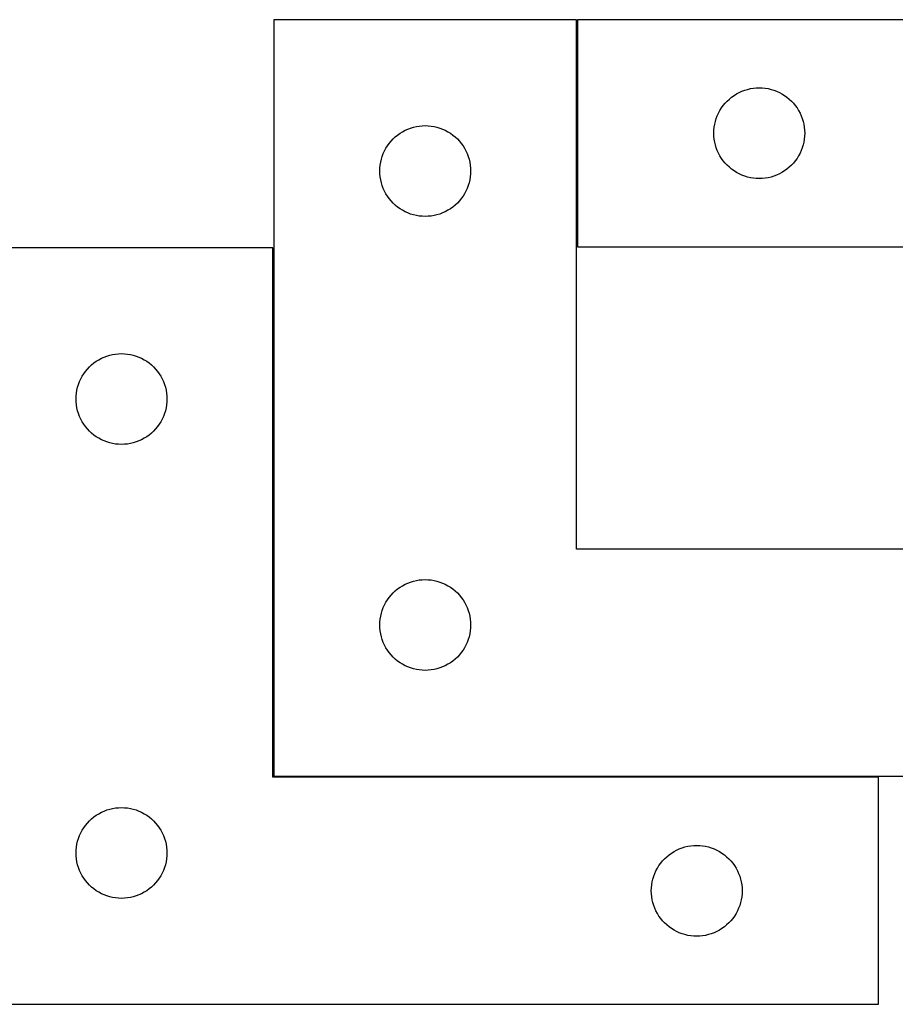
# Model space of a CAD drawing. Header units: millimetres. Extents: x 7 to 1238, y 7 to 2491.
# Tile 25 of 33: x 903 to 1076, y 1643 to 1838. Entities that reach past the tile are written whole.
import ezdxf

# ---------------------------------------------------------------- set-up
doc = ezdxf.new("R2010")
doc.units = ezdxf.units.MM
doc.layers.add('COMMON', color=5, linetype='CONTINUOUS', true_color=0x0000ff)
doc.layers.add('CUT', color=7, linetype='CONTINUOUS', true_color=0x000000)

msp = doc.modelspace()

# ---------------------------------------------------------------- linework, layer by layer
at = {"layer": 'COMMON'}
for p, q in [((1013.000054, 1792.900048), (1013.000054, 1837.900048)), ((952.800042, 1792.700042), (952.800042, 1687.900048)), ((952.900048, 1687.800042), (1072.700042, 1687.800042))]:
    msp.add_line(p, q, dxfattribs=at)
at = {"layer": 'CUT'}
for p, q in [((1012.900048, 1837.900048), (952.900048, 1837.900048)), ((952.900048, 1837.900048), (952.900048, 1687.900048)), ((1012.900048, 1732.900048), (1012.900048, 1837.900048)), ((1193.100054, 1837.900048), (1013.100054, 1837.900048)), ((1013.100054, 1837.900048), (1013.100054, 1792.900048)), ((1044.099922, 1822.883275), (1044.600054, 1823.194277)), ((1044.600054, 1823.194277), (1045.119456, 1823.471903)), ((1045.119456, 1823.471903), (1045.655903, 1823.714964)), ((1045.655903, 1823.714964), (1046.207099, 1823.922419)), ((1046.207099, 1823.922419), (1046.770683, 1824.09338)), ((1046.770683, 1824.09338), (1047.344241, 1824.227116)), ((1047.344241, 1824.227116), (1047.925318, 1824.323052)), ((1047.925318, 1824.323052), (1048.511426, 1824.380778)), ((1048.511426, 1824.380778), (1049.100054, 1824.400048)), ((1049.100054, 1824.400048), (1049.688682, 1824.380778)), ((1049.688682, 1824.380778), (1050.27479, 1824.323052)), ((1050.27479, 1824.323052), (1050.855867, 1824.227116)), ((1050.855867, 1824.227116), (1051.429425, 1824.09338)), ((1051.429425, 1824.09338), (1051.993009, 1823.922419)), ((1051.993009, 1823.922419), (1052.544205, 1823.714964)), ((1052.544205, 1823.714964), (1053.080652, 1823.471903)), ((1053.080652, 1823.471903), (1053.600054, 1823.194277)), ((1053.600054, 1823.194277), (1054.100186, 1822.883275)), ((1041.959874, 1820.878901), (1042.333496, 1821.33416)), ((1042.333496, 1821.33416), (1042.736093, 1821.764009)), ((1042.736093, 1821.764009), (1043.165942, 1822.166606)), ((1043.165942, 1822.166606), (1043.621201, 1822.540228)), ((1043.621201, 1822.540228), (1044.099922, 1822.883275)), ((1054.100186, 1822.883275), (1054.578907, 1822.540228)), ((1054.578907, 1822.540228), (1055.034166, 1822.166606)), ((1055.034166, 1822.166606), (1055.464015, 1821.764009)), ((1055.464015, 1821.764009), (1055.866612, 1821.33416)), ((1055.866612, 1821.33416), (1056.240234, 1820.878901)), ((1040.785138, 1818.844199), (1041.028199, 1819.380646)), ((1041.028199, 1819.380646), (1041.305825, 1819.900048)), ((1041.305825, 1819.900048), (1041.616827, 1820.40018)), ((1041.616827, 1820.40018), (1041.959874, 1820.878901)), ((1056.240234, 1820.878901), (1056.583281, 1820.40018)), ((1056.583281, 1820.40018), (1056.894283, 1819.900048)), ((1056.894283, 1819.900048), (1057.171909, 1819.380646)), ((1057.171909, 1819.380646), (1057.41497, 1818.844199)), ((1040.272986, 1817.155861), (1040.406722, 1817.729419)), ((1040.406722, 1817.729419), (1040.577683, 1818.293003)), ((1040.577683, 1818.293003), (1040.785138, 1818.844199)), ((1057.41497, 1818.844199), (1057.622425, 1818.293003)), ((1057.622425, 1818.293003), (1057.793386, 1817.729419)), ((1057.793386, 1817.729419), (1057.927122, 1817.155861)), ((977.421195, 1815.040228), (977.899916, 1815.383275)), ((977.899916, 1815.383275), (978.400048, 1815.694277)), ((978.400048, 1815.694277), (978.91945, 1815.971903)), ((978.91945, 1815.971903), (979.455897, 1816.214964)), ((979.455897, 1816.214964), (980.007093, 1816.422419)), ((980.007093, 1816.422419), (980.570677, 1816.59338)), ((980.570677, 1816.59338), (981.144235, 1816.727116)), ((981.144235, 1816.727116), (981.725312, 1816.823052)), ((981.725312, 1816.823052), (982.31142, 1816.880778)), ((982.31142, 1816.880778), (982.900048, 1816.900048)), ((982.900048, 1816.900048), (983.488676, 1816.880778)), ((983.488676, 1816.880778), (984.074784, 1816.823052)), ((984.074784, 1816.823052), (984.655861, 1816.727116)), ((984.655861, 1816.727116), (985.229419, 1816.59338)), ((985.229419, 1816.59338), (985.793003, 1816.422419)), ((985.793003, 1816.422419), (986.344199, 1816.214964)), ((986.344199, 1816.214964), (986.880646, 1815.971903)), ((986.880646, 1815.971903), (987.400048, 1815.694277)), ((987.400048, 1815.694277), (987.90018, 1815.383275)), ((987.90018, 1815.383275), (988.378901, 1815.040228)), ((1040.100054, 1815.400048), (1040.119324, 1815.988676)), ((1040.119324, 1814.81142), (1040.100054, 1815.400048)), ((1040.119324, 1815.988676), (1040.17705, 1816.574784)), ((1040.17705, 1816.574784), (1040.272986, 1817.155861)), ((1057.927122, 1817.155861), (1058.023058, 1816.574784)), ((1058.023058, 1816.574784), (1058.080784, 1815.988676)), ((1058.080784, 1815.988676), (1058.100054, 1815.400048)), ((1058.100054, 1815.400048), (1058.080784, 1814.81142)), ((975.759868, 1813.378901), (976.13349, 1813.83416)), ((976.13349, 1813.83416), (976.536087, 1814.264009)), ((976.536087, 1814.264009), (976.965936, 1814.666606)), ((976.965936, 1814.666606), (977.421195, 1815.040228)), ((988.378901, 1815.040228), (988.83416, 1814.666606)), ((988.83416, 1814.666606), (989.264009, 1814.264009)), ((989.264009, 1814.264009), (989.666606, 1813.83416)), ((989.666606, 1813.83416), (990.040228, 1813.378901)), ((1040.17705, 1814.225312), (1040.119324, 1814.81142)), ((1040.272986, 1813.644235), (1040.17705, 1814.225312)), ((1040.406722, 1813.070677), (1040.272986, 1813.644235)), ((1057.927122, 1813.644235), (1057.793386, 1813.070677)), ((1058.023058, 1814.225312), (1057.927122, 1813.644235)), ((1058.080784, 1814.81142), (1058.023058, 1814.225312)), ((974.585132, 1811.344199), (974.828193, 1811.880646)), ((974.828193, 1811.880646), (975.105819, 1812.400048)), ((975.105819, 1812.400048), (975.416821, 1812.90018)), ((975.416821, 1812.90018), (975.759868, 1813.378901)), ((990.040228, 1813.378901), (990.383275, 1812.90018)), ((990.383275, 1812.90018), (990.694277, 1812.400048)), ((990.694277, 1812.400048), (990.971903, 1811.880646)), ((990.971903, 1811.880646), (991.214964, 1811.344199)), ((1040.577683, 1812.507093), (1040.406722, 1813.070677)), ((1040.785138, 1811.955897), (1040.577683, 1812.507093)), ((1041.028199, 1811.41945), (1040.785138, 1811.955897)), ((1057.41497, 1811.955897), (1057.171909, 1811.41945)), ((1057.622425, 1812.507093), (1057.41497, 1811.955897)), ((1057.793386, 1813.070677), (1057.622425, 1812.507093)), ((973.977044, 1809.074784), (974.07298, 1809.655861)), ((974.07298, 1809.655861), (974.206716, 1810.229419)), ((974.206716, 1810.229419), (974.377677, 1810.793003)), ((974.377677, 1810.793003), (974.585132, 1811.344199)), ((991.214964, 1811.344199), (991.422419, 1810.793003)), ((991.422419, 1810.793003), (991.59338, 1810.229419)), ((991.59338, 1810.229419), (991.727116, 1809.655861)), ((991.727116, 1809.655861), (991.823052, 1809.074784)), ((1041.305825, 1810.900048), (1041.028199, 1811.41945)), ((1041.616827, 1810.399916), (1041.305825, 1810.900048)), ((1041.959874, 1809.921195), (1041.616827, 1810.399916)), ((1042.333496, 1809.465936), (1041.959874, 1809.921195)), ((1056.240234, 1809.921195), (1055.866612, 1809.465936)), ((1056.583281, 1810.399916), (1056.240234, 1809.921195)), ((1056.894283, 1810.900048), (1056.583281, 1810.399916)), ((1057.171909, 1811.41945), (1056.894283, 1810.900048)), ((973.900048, 1807.900048), (973.919318, 1808.488676)), ((973.919318, 1807.31142), (973.900048, 1807.900048)), ((973.919318, 1808.488676), (973.977044, 1809.074784)), ((991.823052, 1809.074784), (991.880778, 1808.488676)), ((991.880778, 1808.488676), (991.900048, 1807.900048)), ((991.900048, 1807.900048), (991.880778, 1807.31142)), ((1042.736093, 1809.036087), (1042.333496, 1809.465936)), ((1043.165942, 1808.63349), (1042.736093, 1809.036087)), ((1043.621201, 1808.259868), (1043.165942, 1808.63349)), ((1044.099922, 1807.916821), (1043.621201, 1808.259868)), ((1044.600054, 1807.605819), (1044.099922, 1807.916821)), ((1045.119456, 1807.328193), (1044.600054, 1807.605819)), ((1053.600054, 1807.605819), (1053.080652, 1807.328193)), ((1054.100186, 1807.916821), (1053.600054, 1807.605819)), ((1054.578907, 1808.259868), (1054.100186, 1807.916821)), ((1055.034166, 1808.63349), (1054.578907, 1808.259868)), ((1055.464015, 1809.036087), (1055.034166, 1808.63349)), ((1055.866612, 1809.465936), (1055.464015, 1809.036087)), ((973.977044, 1806.725312), (973.919318, 1807.31142)), ((974.07298, 1806.144235), (973.977044, 1806.725312)), ((974.206716, 1805.570677), (974.07298, 1806.144235)), ((991.727116, 1806.144235), (991.59338, 1805.570677)), ((991.823052, 1806.725312), (991.727116, 1806.144235)), ((991.880778, 1807.31142), (991.823052, 1806.725312)), ((1045.655903, 1807.085132), (1045.119456, 1807.328193)), ((1046.207099, 1806.877677), (1045.655903, 1807.085132)), ((1046.770683, 1806.706716), (1046.207099, 1806.877677)), ((1047.344241, 1806.57298), (1046.770683, 1806.706716)), ((1047.925318, 1806.477044), (1047.344241, 1806.57298)), ((1048.511426, 1806.419318), (1047.925318, 1806.477044)), ((1049.100054, 1806.400048), (1048.511426, 1806.419318)), ((1049.688682, 1806.419318), (1049.100054, 1806.400048)), ((1050.27479, 1806.477044), (1049.688682, 1806.419318)), ((1050.855867, 1806.57298), (1050.27479, 1806.477044)), ((1051.429425, 1806.706716), (1050.855867, 1806.57298)), ((1051.993009, 1806.877677), (1051.429425, 1806.706716)), ((1052.544205, 1807.085132), (1051.993009, 1806.877677)), ((1053.080652, 1807.328193), (1052.544205, 1807.085132)), ((974.377677, 1805.007093), (974.206716, 1805.570677)), ((974.585132, 1804.455897), (974.377677, 1805.007093)), ((974.828193, 1803.91945), (974.585132, 1804.455897)), ((975.105819, 1803.400048), (974.828193, 1803.91945)), ((990.971903, 1803.91945), (990.694277, 1803.400048)), ((991.214964, 1804.455897), (990.971903, 1803.91945)), ((991.422419, 1805.007093), (991.214964, 1804.455897)), ((991.59338, 1805.570677), (991.422419, 1805.007093)), ((975.416821, 1802.899916), (975.105819, 1803.400048)), ((975.759868, 1802.421195), (975.416821, 1802.899916)), ((976.13349, 1801.965936), (975.759868, 1802.421195)), ((976.536087, 1801.536087), (976.13349, 1801.965936)), ((989.666606, 1801.965936), (989.264009, 1801.536087)), ((990.040228, 1802.421195), (989.666606, 1801.965936)), ((990.383275, 1802.899916), (990.040228, 1802.421195)), ((990.694277, 1803.400048), (990.383275, 1802.899916)), ((976.965936, 1801.13349), (976.536087, 1801.536087)), ((977.421195, 1800.759868), (976.965936, 1801.13349)), ((977.899916, 1800.416821), (977.421195, 1800.759868)), ((978.400048, 1800.105819), (977.899916, 1800.416821)), ((978.91945, 1799.828193), (978.400048, 1800.105819)), ((979.455897, 1799.585132), (978.91945, 1799.828193)), ((986.880646, 1799.828193), (986.344199, 1799.585132)), ((987.400048, 1800.105819), (986.880646, 1799.828193)), ((987.90018, 1800.416821), (987.400048, 1800.105819)), ((988.378901, 1800.759868), (987.90018, 1800.416821)), ((988.83416, 1801.13349), (988.378901, 1800.759868)), ((989.264009, 1801.536087), (988.83416, 1801.13349)), ((980.007093, 1799.377677), (979.455897, 1799.585132)), ((980.570677, 1799.206716), (980.007093, 1799.377677)), ((981.144235, 1799.07298), (980.570677, 1799.206716)), ((981.725312, 1798.977044), (981.144235, 1799.07298)), ((982.31142, 1798.919318), (981.725312, 1798.977044)), ((982.900048, 1798.900048), (982.31142, 1798.919318)), ((983.488676, 1798.919318), (982.900048, 1798.900048)), ((984.074784, 1798.977044), (983.488676, 1798.919318)), ((984.655861, 1799.07298), (984.074784, 1798.977044)), ((985.229419, 1799.206716), (984.655861, 1799.07298)), ((985.793003, 1799.377677), (985.229419, 1799.206716)), ((986.344199, 1799.585132), (985.793003, 1799.377677)), ((952.700042, 1792.700042), (892.700042, 1792.700042)), ((952.700042, 1687.700042), (952.700042, 1792.700042)), ((1013.100054, 1792.900048), (1133.100054, 1792.900048)), ((917.69991, 1770.183269), (918.200042, 1770.494271)), ((918.200042, 1770.494271), (918.719444, 1770.771897)), ((918.719444, 1770.771897), (919.255891, 1771.014958)), ((919.255891, 1771.014958), (919.807087, 1771.222413)), ((919.807087, 1771.222413), (920.370671, 1771.393374)), ((920.370671, 1771.393374), (920.944229, 1771.52711)), ((920.944229, 1771.52711), (921.525306, 1771.623046)), ((921.525306, 1771.623046), (922.111414, 1771.680772)), ((922.111414, 1771.680772), (922.700042, 1771.700042)), ((922.700042, 1771.700042), (923.28867, 1771.680772)), ((923.28867, 1771.680772), (923.874778, 1771.623046)), ((923.874778, 1771.623046), (924.455855, 1771.52711)), ((924.455855, 1771.52711), (925.029413, 1771.393374)), ((925.029413, 1771.393374), (925.592997, 1771.222413)), ((925.592997, 1771.222413), (926.144193, 1771.014958)), ((926.144193, 1771.014958), (926.68064, 1770.771897)), ((926.68064, 1770.771897), (927.200042, 1770.494271)), ((927.200042, 1770.494271), (927.700174, 1770.183269)), ((915.559862, 1768.178895), (915.933484, 1768.634154)), ((915.933484, 1768.634154), (916.336081, 1769.064003)), ((916.336081, 1769.064003), (916.76593, 1769.4666)), ((916.76593, 1769.4666), (917.221189, 1769.840222)), ((917.221189, 1769.840222), (917.69991, 1770.183269)), ((927.700174, 1770.183269), (928.178895, 1769.840222)), ((928.178895, 1769.840222), (928.634154, 1769.4666)), ((928.634154, 1769.4666), (929.064003, 1769.064003)), ((929.064003, 1769.064003), (929.4666, 1768.634154)), ((929.4666, 1768.634154), (929.840222, 1768.178895)), ((914.385126, 1766.144193), (914.628187, 1766.68064)), ((914.628187, 1766.68064), (914.905813, 1767.200042)), ((914.905813, 1767.200042), (915.216815, 1767.700174)), ((915.216815, 1767.700174), (915.559862, 1768.178895)), ((929.840222, 1768.178895), (930.183269, 1767.700174)), ((930.183269, 1767.700174), (930.494271, 1767.200042)), ((930.494271, 1767.200042), (930.771897, 1766.68064)), ((930.771897, 1766.68064), (931.014958, 1766.144193)), ((913.872974, 1764.455855), (914.00671, 1765.029413)), ((914.00671, 1765.029413), (914.177671, 1765.592997)), ((914.177671, 1765.592997), (914.385126, 1766.144193)), ((931.014958, 1766.144193), (931.222413, 1765.592997)), ((931.222413, 1765.592997), (931.393374, 1765.029413)), ((931.393374, 1765.029413), (931.52711, 1764.455855)), ((913.700042, 1762.700042), (913.719312, 1763.28867)), ((913.719312, 1762.111414), (913.700042, 1762.700042)), ((913.719312, 1763.28867), (913.777038, 1763.874778)), ((913.777038, 1763.874778), (913.872974, 1764.455855)), ((931.52711, 1764.455855), (931.623046, 1763.874778)), ((931.623046, 1763.874778), (931.680772, 1763.28867)), ((931.680772, 1763.28867), (931.700042, 1762.700042)), ((931.700042, 1762.700042), (931.680772, 1762.111414)), ((913.777038, 1761.525306), (913.719312, 1762.111414)), ((913.872974, 1760.944229), (913.777038, 1761.525306)), ((914.00671, 1760.370671), (913.872974, 1760.944229)), ((931.52711, 1760.944229), (931.393374, 1760.370671)), ((931.623046, 1761.525306), (931.52711, 1760.944229)), ((931.680772, 1762.111414), (931.623046, 1761.525306)), ((914.177671, 1759.807087), (914.00671, 1760.370671)), ((914.385126, 1759.255891), (914.177671, 1759.807087)), ((914.628187, 1758.719444), (914.385126, 1759.255891)), ((931.014958, 1759.255891), (930.771897, 1758.719444)), ((931.222413, 1759.807087), (931.014958, 1759.255891)), ((931.393374, 1760.370671), (931.222413, 1759.807087)), ((914.905813, 1758.200042), (914.628187, 1758.719444)), ((915.216815, 1757.69991), (914.905813, 1758.200042)), ((915.559862, 1757.221189), (915.216815, 1757.69991)), ((915.933484, 1756.76593), (915.559862, 1757.221189)), ((929.840222, 1757.221189), (929.4666, 1756.76593)), ((930.183269, 1757.69991), (929.840222, 1757.221189)), ((930.494271, 1758.200042), (930.183269, 1757.69991)), ((930.771897, 1758.719444), (930.494271, 1758.200042)), ((916.336081, 1756.336081), (915.933484, 1756.76593)), ((916.76593, 1755.933484), (916.336081, 1756.336081)), ((917.221189, 1755.559862), (916.76593, 1755.933484)), ((917.69991, 1755.216815), (917.221189, 1755.559862)), ((918.200042, 1754.905813), (917.69991, 1755.216815)), ((918.719444, 1754.628187), (918.200042, 1754.905813)), ((927.200042, 1754.905813), (926.68064, 1754.628187)), ((927.700174, 1755.216815), (927.200042, 1754.905813)), ((928.178895, 1755.559862), (927.700174, 1755.216815)), ((928.634154, 1755.933484), (928.178895, 1755.559862)), ((929.064003, 1756.336081), (928.634154, 1755.933484)), ((929.4666, 1756.76593), (929.064003, 1756.336081)), ((919.255891, 1754.385126), (918.719444, 1754.628187)), ((919.807087, 1754.177671), (919.255891, 1754.385126)), ((920.370671, 1754.00671), (919.807087, 1754.177671)), ((920.944229, 1753.872974), (920.370671, 1754.00671)), ((921.525306, 1753.777038), (920.944229, 1753.872974)), ((922.111414, 1753.719312), (921.525306, 1753.777038)), ((922.700042, 1753.700042), (922.111414, 1753.719312)), ((923.28867, 1753.719312), (922.700042, 1753.700042)), ((923.874778, 1753.777038), (923.28867, 1753.719312)), ((924.455855, 1753.872974), (923.874778, 1753.777038)), ((925.029413, 1754.00671), (924.455855, 1753.872974)), ((925.592997, 1754.177671), (925.029413, 1754.00671)), ((926.144193, 1754.385126), (925.592997, 1754.177671)), ((926.68064, 1754.628187), (926.144193, 1754.385126)), ((1132.900048, 1732.900048), (1012.900048, 1732.900048)), ((977.899916, 1725.383275), (978.400048, 1725.694277)), ((978.400048, 1725.694277), (978.91945, 1725.971903)), ((978.91945, 1725.971903), (979.455897, 1726.214964)), ((979.455897, 1726.214964), (980.007093, 1726.422419)), ((980.007093, 1726.422419), (980.570677, 1726.59338)), ((980.570677, 1726.59338), (981.144235, 1726.727116)), ((981.144235, 1726.727116), (981.725312, 1726.823052)), ((981.725312, 1726.823052), (982.31142, 1726.880778)), ((982.31142, 1726.880778), (982.900048, 1726.900048)), ((982.900048, 1726.900048), (983.488676, 1726.880778)), ((983.488676, 1726.880778), (984.074784, 1726.823052)), ((984.074784, 1726.823052), (984.655861, 1726.727116)), ((984.655861, 1726.727116), (985.229419, 1726.59338)), ((985.229419, 1726.59338), (985.793003, 1726.422419)), ((985.793003, 1726.422419), (986.344199, 1726.214964)), ((986.344199, 1726.214964), (986.880646, 1725.971903)), ((986.880646, 1725.971903), (987.400048, 1725.694277)), ((987.400048, 1725.694277), (987.90018, 1725.383275)), ((975.759868, 1723.378901), (976.13349, 1723.83416)), ((976.13349, 1723.83416), (976.536087, 1724.264009)), ((976.536087, 1724.264009), (976.965936, 1724.666606)), ((976.965936, 1724.666606), (977.421195, 1725.040228)), ((977.421195, 1725.040228), (977.899916, 1725.383275)), ((987.90018, 1725.383275), (988.378901, 1725.040228)), ((988.378901, 1725.040228), (988.83416, 1724.666606)), ((988.83416, 1724.666606), (989.264009, 1724.264009)), ((989.264009, 1724.264009), (989.666606, 1723.83416)), ((989.666606, 1723.83416), (990.040228, 1723.378901)), ((974.585132, 1721.344199), (974.828193, 1721.880646)), ((974.828193, 1721.880646), (975.105819, 1722.400048)), ((975.105819, 1722.400048), (975.416821, 1722.90018)), ((975.416821, 1722.90018), (975.759868, 1723.378901)), ((990.040228, 1723.378901), (990.383275, 1722.90018)), ((990.383275, 1722.90018), (990.694277, 1722.400048)), ((990.694277, 1722.400048), (990.971903, 1721.880646)), ((990.971903, 1721.880646), (991.214964, 1721.344199)), ((974.07298, 1719.655861), (974.206716, 1720.229419)), ((974.206716, 1720.229419), (974.377677, 1720.793003)), ((974.377677, 1720.793003), (974.585132, 1721.344199)), ((991.214964, 1721.344199), (991.422419, 1720.793003)), ((991.422419, 1720.793003), (991.59338, 1720.229419)), ((991.59338, 1720.229419), (991.727116, 1719.655861)), ((973.900048, 1717.900048), (973.919318, 1718.488676)), ((973.919318, 1717.31142), (973.900048, 1717.900048)), ((973.919318, 1718.488676), (973.977044, 1719.074784)), ((973.977044, 1719.074784), (974.07298, 1719.655861)), ((991.727116, 1719.655861), (991.823052, 1719.074784)), ((991.823052, 1719.074784), (991.880778, 1718.488676)), ((991.880778, 1718.488676), (991.900048, 1717.900048)), ((991.900048, 1717.900048), (991.880778, 1717.31142)), ((973.977044, 1716.725312), (973.919318, 1717.31142)), ((974.07298, 1716.144235), (973.977044, 1716.725312)), ((974.206716, 1715.570677), (974.07298, 1716.144235)), ((991.727116, 1716.144235), (991.59338, 1715.570677)), ((991.823052, 1716.725312), (991.727116, 1716.144235)), ((991.880778, 1717.31142), (991.823052, 1716.725312)), ((974.377677, 1715.007093), (974.206716, 1715.570677)), ((974.585132, 1714.455897), (974.377677, 1715.007093)), ((974.828193, 1713.91945), (974.585132, 1714.455897)), ((975.105819, 1713.400048), (974.828193, 1713.91945)), ((990.971903, 1713.91945), (990.694277, 1713.400048)), ((991.214964, 1714.455897), (990.971903, 1713.91945)), ((991.422419, 1715.007093), (991.214964, 1714.455897)), ((991.59338, 1715.570677), (991.422419, 1715.007093)), ((975.416821, 1712.899916), (975.105819, 1713.400048)), ((975.759868, 1712.421195), (975.416821, 1712.899916)), ((976.13349, 1711.965936), (975.759868, 1712.421195)), ((976.536087, 1711.536087), (976.13349, 1711.965936)), ((989.666606, 1711.965936), (989.264009, 1711.536087)), ((990.040228, 1712.421195), (989.666606, 1711.965936)), ((990.383275, 1712.899916), (990.040228, 1712.421195)), ((990.694277, 1713.400048), (990.383275, 1712.899916)), ((976.965936, 1711.13349), (976.536087, 1711.536087)), ((977.421195, 1710.759868), (976.965936, 1711.13349)), ((977.899916, 1710.416821), (977.421195, 1710.759868)), ((978.400048, 1710.105819), (977.899916, 1710.416821)), ((978.91945, 1709.828193), (978.400048, 1710.105819)), ((987.400048, 1710.105819), (986.880646, 1709.828193)), ((987.90018, 1710.416821), (987.400048, 1710.105819)), ((988.378901, 1710.759868), (987.90018, 1710.416821)), ((988.83416, 1711.13349), (988.378901, 1710.759868)), ((989.264009, 1711.536087), (988.83416, 1711.13349)), ((979.455897, 1709.585132), (978.91945, 1709.828193)), ((980.007093, 1709.377677), (979.455897, 1709.585132)), ((980.570677, 1709.206716), (980.007093, 1709.377677)), ((981.144235, 1709.07298), (980.570677, 1709.206716)), ((981.725312, 1708.977044), (981.144235, 1709.07298)), ((982.31142, 1708.919318), (981.725312, 1708.977044)), ((982.900048, 1708.900048), (982.31142, 1708.919318)), ((983.488676, 1708.919318), (982.900048, 1708.900048)), ((984.074784, 1708.977044), (983.488676, 1708.919318)), ((984.655861, 1709.07298), (984.074784, 1708.977044)), ((985.229419, 1709.206716), (984.655861, 1709.07298)), ((985.793003, 1709.377677), (985.229419, 1709.206716)), ((986.344199, 1709.585132), (985.793003, 1709.377677)), ((986.880646, 1709.828193), (986.344199, 1709.585132)), ((1072.700042, 1687.700042), (952.700042, 1687.700042)), ((952.900048, 1687.900048), (1132.900048, 1687.900048)), ((1072.700042, 1642.700042), (1072.700042, 1687.700042)), ((918.200042, 1680.494271), (918.719444, 1680.771897)), ((918.719444, 1680.771897), (919.255891, 1681.014958)), ((919.255891, 1681.014958), (919.807087, 1681.222413)), ((919.807087, 1681.222413), (920.370671, 1681.393374)), ((920.370671, 1681.393374), (920.944229, 1681.52711)), ((920.944229, 1681.52711), (921.525306, 1681.623046)), ((921.525306, 1681.623046), (922.111414, 1681.680772)), ((922.111414, 1681.680772), (922.700042, 1681.700042)), ((922.700042, 1681.700042), (923.28867, 1681.680772)), ((923.28867, 1681.680772), (923.874778, 1681.623046)), ((923.874778, 1681.623046), (924.455855, 1681.52711)), ((924.455855, 1681.52711), (925.029413, 1681.393374)), ((925.029413, 1681.393374), (925.592997, 1681.222413)), ((925.592997, 1681.222413), (926.144193, 1681.014958)), ((926.144193, 1681.014958), (926.68064, 1680.771897)), ((926.68064, 1680.771897), (927.200042, 1680.494271)), ((915.933484, 1678.634154), (916.336081, 1679.064003)), ((916.336081, 1679.064003), (916.76593, 1679.4666)), ((916.76593, 1679.4666), (917.221189, 1679.840222)), ((917.221189, 1679.840222), (917.69991, 1680.183269)), ((917.69991, 1680.183269), (918.200042, 1680.494271)), ((927.200042, 1680.494271), (927.700174, 1680.183269)), ((927.700174, 1680.183269), (928.178895, 1679.840222)), ((928.178895, 1679.840222), (928.634154, 1679.4666)), ((928.634154, 1679.4666), (929.064003, 1679.064003)), ((929.064003, 1679.064003), (929.4666, 1678.634154)), ((914.628187, 1676.68064), (914.905813, 1677.200042)), ((914.905813, 1677.200042), (915.216815, 1677.700174)), ((915.216815, 1677.700174), (915.559862, 1678.178895)), ((915.559862, 1678.178895), (915.933484, 1678.634154)), ((929.4666, 1678.634154), (929.840222, 1678.178895)), ((929.840222, 1678.178895), (930.183269, 1677.700174)), ((930.183269, 1677.700174), (930.494271, 1677.200042)), ((930.494271, 1677.200042), (930.771897, 1676.68064)), ((913.872974, 1674.455855), (914.00671, 1675.029413)), ((914.00671, 1675.029413), (914.177671, 1675.592997)), ((914.177671, 1675.592997), (914.385126, 1676.144193)), ((914.385126, 1676.144193), (914.628187, 1676.68064)), ((930.771897, 1676.68064), (931.014958, 1676.144193)), ((931.014958, 1676.144193), (931.222413, 1675.592997)), ((931.222413, 1675.592997), (931.393374, 1675.029413)), ((931.393374, 1675.029413), (931.52711, 1674.455855)), ((913.700042, 1672.700042), (913.719312, 1673.28867)), ((913.719312, 1673.28867), (913.777038, 1673.874778)), ((913.777038, 1673.874778), (913.872974, 1674.455855)), ((931.52711, 1674.455855), (931.623046, 1673.874778)), ((931.623046, 1673.874778), (931.680772, 1673.28867)), ((931.680772, 1673.28867), (931.700042, 1672.700042)), ((1031.69991, 1672.683269), (1032.200042, 1672.994271)), ((1032.200042, 1672.994271), (1032.719444, 1673.271897)), ((1032.719444, 1673.271897), (1033.255891, 1673.514958)), ((1033.255891, 1673.514958), (1033.807087, 1673.722413)), ((1033.807087, 1673.722413), (1034.370671, 1673.893374)), ((1034.370671, 1673.893374), (1034.944229, 1674.02711)), ((1034.944229, 1674.02711), (1035.525306, 1674.123046)), ((1035.525306, 1674.123046), (1036.111414, 1674.180772)), ((1036.111414, 1674.180772), (1036.700042, 1674.200042)), ((1036.700042, 1674.200042), (1037.28867, 1674.180772)), ((1037.28867, 1674.180772), (1037.874778, 1674.123046)), ((1037.874778, 1674.123046), (1038.455855, 1674.02711)), ((1038.455855, 1674.02711), (1039.029413, 1673.893374)), ((1039.029413, 1673.893374), (1039.592997, 1673.722413)), ((1039.592997, 1673.722413), (1040.144193, 1673.514958)), ((1040.144193, 1673.514958), (1040.68064, 1673.271897)), ((1040.68064, 1673.271897), (1041.200042, 1672.994271)), ((1041.200042, 1672.994271), (1041.700174, 1672.683269)), ((913.719312, 1672.111414), (913.700042, 1672.700042)), ((913.777038, 1671.525306), (913.719312, 1672.111414)), ((913.872974, 1670.944229), (913.777038, 1671.525306)), ((914.00671, 1670.370671), (913.872974, 1670.944229)), ((931.52711, 1670.944229), (931.393374, 1670.370671)), ((931.623046, 1671.525306), (931.52711, 1670.944229)), ((931.680772, 1672.111414), (931.623046, 1671.525306)), ((931.700042, 1672.700042), (931.680772, 1672.111414)), ((1029.559862, 1670.678895), (1029.933484, 1671.134154)), ((1029.933484, 1671.134154), (1030.336081, 1671.564003)), ((1030.336081, 1671.564003), (1030.76593, 1671.9666)), ((1030.76593, 1671.9666), (1031.221189, 1672.340222)), ((1031.221189, 1672.340222), (1031.69991, 1672.683269)), ((1041.700174, 1672.683269), (1042.178895, 1672.340222)), ((1042.178895, 1672.340222), (1042.634154, 1671.9666)), ((1042.634154, 1671.9666), (1043.064003, 1671.564003)), ((1043.064003, 1671.564003), (1043.4666, 1671.134154)), ((1043.4666, 1671.134154), (1043.840222, 1670.678895)), ((914.177671, 1669.807087), (914.00671, 1670.370671)), ((914.385126, 1669.255891), (914.177671, 1669.807087)), ((914.628187, 1668.719444), (914.385126, 1669.255891)), ((931.014958, 1669.255891), (930.771897, 1668.719444)), ((931.222413, 1669.807087), (931.014958, 1669.255891)), ((931.393374, 1670.370671), (931.222413, 1669.807087)), ((1028.385126, 1668.644193), (1028.628187, 1669.18064)), ((1028.628187, 1669.18064), (1028.905813, 1669.700042)), ((1028.905813, 1669.700042), (1029.216815, 1670.200174)), ((1029.216815, 1670.200174), (1029.559862, 1670.678895)), ((1043.840222, 1670.678895), (1044.183269, 1670.200174)), ((1044.183269, 1670.200174), (1044.494271, 1669.700042)), ((1044.494271, 1669.700042), (1044.771897, 1669.18064)), ((1044.771897, 1669.18064), (1045.014958, 1668.644193)), ((914.905813, 1668.200042), (914.628187, 1668.719444)), ((915.216815, 1667.69991), (914.905813, 1668.200042)), ((915.559862, 1667.221189), (915.216815, 1667.69991)), ((915.933484, 1666.76593), (915.559862, 1667.221189)), ((929.840222, 1667.221189), (929.4666, 1666.76593)), ((930.183269, 1667.69991), (929.840222, 1667.221189)), ((930.494271, 1668.200042), (930.183269, 1667.69991)), ((930.771897, 1668.719444), (930.494271, 1668.200042)), ((1027.872974, 1666.955855), (1028.00671, 1667.529413)), ((1028.00671, 1667.529413), (1028.177671, 1668.092997)), ((1028.177671, 1668.092997), (1028.385126, 1668.644193)), ((1045.014958, 1668.644193), (1045.222413, 1668.092997)), ((1045.222413, 1668.092997), (1045.393374, 1667.529413)), ((1045.393374, 1667.529413), (1045.52711, 1666.955855)), ((916.336081, 1666.336081), (915.933484, 1666.76593)), ((916.76593, 1665.933484), (916.336081, 1666.336081)), ((917.221189, 1665.559862), (916.76593, 1665.933484)), ((917.69991, 1665.216815), (917.221189, 1665.559862)), ((918.200042, 1664.905813), (917.69991, 1665.216815)), ((927.700174, 1665.216815), (927.200042, 1664.905813)), ((928.178895, 1665.559862), (927.700174, 1665.216815)), ((928.634154, 1665.933484), (928.178895, 1665.559862)), ((929.064003, 1666.336081), (928.634154, 1665.933484)), ((929.4666, 1666.76593), (929.064003, 1666.336081)), ((1027.700042, 1665.200042), (1027.719312, 1665.78867)), ((1027.719312, 1664.611414), (1027.700042, 1665.200042)), ((1027.719312, 1665.78867), (1027.777038, 1666.374778)), ((1027.777038, 1666.374778), (1027.872974, 1666.955855)), ((1045.52711, 1666.955855), (1045.623046, 1666.374778)), ((1045.623046, 1666.374778), (1045.680772, 1665.78867)), ((1045.680772, 1665.78867), (1045.700042, 1665.200042)), ((1045.700042, 1665.200042), (1045.680772, 1664.611414)), ((918.719444, 1664.628187), (918.200042, 1664.905813)), ((919.255891, 1664.385126), (918.719444, 1664.628187)), ((919.807087, 1664.177671), (919.255891, 1664.385126)), ((920.370671, 1664.00671), (919.807087, 1664.177671)), ((920.944229, 1663.872974), (920.370671, 1664.00671)), ((921.525306, 1663.777038), (920.944229, 1663.872974)), ((922.111414, 1663.719312), (921.525306, 1663.777038)), ((922.700042, 1663.700042), (922.111414, 1663.719312)), ((923.28867, 1663.719312), (922.700042, 1663.700042)), ((923.874778, 1663.777038), (923.28867, 1663.719312)), ((924.455855, 1663.872974), (923.874778, 1663.777038)), ((925.029413, 1664.00671), (924.455855, 1663.872974)), ((925.592997, 1664.177671), (925.029413, 1664.00671)), ((926.144193, 1664.385126), (925.592997, 1664.177671)), ((926.68064, 1664.628187), (926.144193, 1664.385126)), ((927.200042, 1664.905813), (926.68064, 1664.628187)), ((1027.777038, 1664.025306), (1027.719312, 1664.611414)), ((1027.872974, 1663.444229), (1027.777038, 1664.025306)), ((1028.00671, 1662.870671), (1027.872974, 1663.444229)), ((1045.52711, 1663.444229), (1045.393374, 1662.870671)), ((1045.623046, 1664.025306), (1045.52711, 1663.444229)), ((1045.680772, 1664.611414), (1045.623046, 1664.025306)), ((1028.177671, 1662.307087), (1028.00671, 1662.870671)), ((1028.385126, 1661.755891), (1028.177671, 1662.307087)), ((1028.628187, 1661.219444), (1028.385126, 1661.755891)), ((1028.905813, 1660.700042), (1028.628187, 1661.219444)), ((1044.771897, 1661.219444), (1044.494271, 1660.700042)), ((1045.014958, 1661.755891), (1044.771897, 1661.219444)), ((1045.222413, 1662.307087), (1045.014958, 1661.755891)), ((1045.393374, 1662.870671), (1045.222413, 1662.307087)), ((1029.216815, 1660.19991), (1028.905813, 1660.700042)), ((1029.559862, 1659.721189), (1029.216815, 1660.19991)), ((1029.933484, 1659.26593), (1029.559862, 1659.721189)), ((1030.336081, 1658.836081), (1029.933484, 1659.26593)), ((1043.4666, 1659.26593), (1043.064003, 1658.836081)), ((1043.840222, 1659.721189), (1043.4666, 1659.26593)), ((1044.183269, 1660.19991), (1043.840222, 1659.721189)), ((1044.494271, 1660.700042), (1044.183269, 1660.19991)), ((1030.76593, 1658.433484), (1030.336081, 1658.836081)), ((1031.221189, 1658.059862), (1030.76593, 1658.433484)), ((1031.69991, 1657.716815), (1031.221189, 1658.059862)), ((1032.200042, 1657.405813), (1031.69991, 1657.716815)), ((1032.719444, 1657.128187), (1032.200042, 1657.405813)), ((1041.200042, 1657.405813), (1040.68064, 1657.128187)), ((1041.700174, 1657.716815), (1041.200042, 1657.405813)), ((1042.178895, 1658.059862), (1041.700174, 1657.716815)), ((1042.634154, 1658.433484), (1042.178895, 1658.059862)), ((1043.064003, 1658.836081), (1042.634154, 1658.433484)), ((1033.255891, 1656.885126), (1032.719444, 1657.128187)), ((1033.807087, 1656.677671), (1033.255891, 1656.885126)), ((1034.370671, 1656.50671), (1033.807087, 1656.677671)), ((1034.944229, 1656.372974), (1034.370671, 1656.50671)), ((1035.525306, 1656.277038), (1034.944229, 1656.372974)), ((1036.111414, 1656.219312), (1035.525306, 1656.277038)), ((1036.700042, 1656.200042), (1036.111414, 1656.219312)), ((1037.28867, 1656.219312), (1036.700042, 1656.200042)), ((1037.874778, 1656.277038), (1037.28867, 1656.219312)), ((1038.455855, 1656.372974), (1037.874778, 1656.277038)), ((1039.029413, 1656.50671), (1038.455855, 1656.372974)), ((1039.592997, 1656.677671), (1039.029413, 1656.50671)), ((1040.144193, 1656.885126), (1039.592997, 1656.677671)), ((1040.68064, 1657.128187), (1040.144193, 1656.885126)), ((892.700042, 1642.700042), (1072.700042, 1642.700042))]:
    msp.add_line(p, q, dxfattribs=at)

doc.saveas('drawing.dxf')
